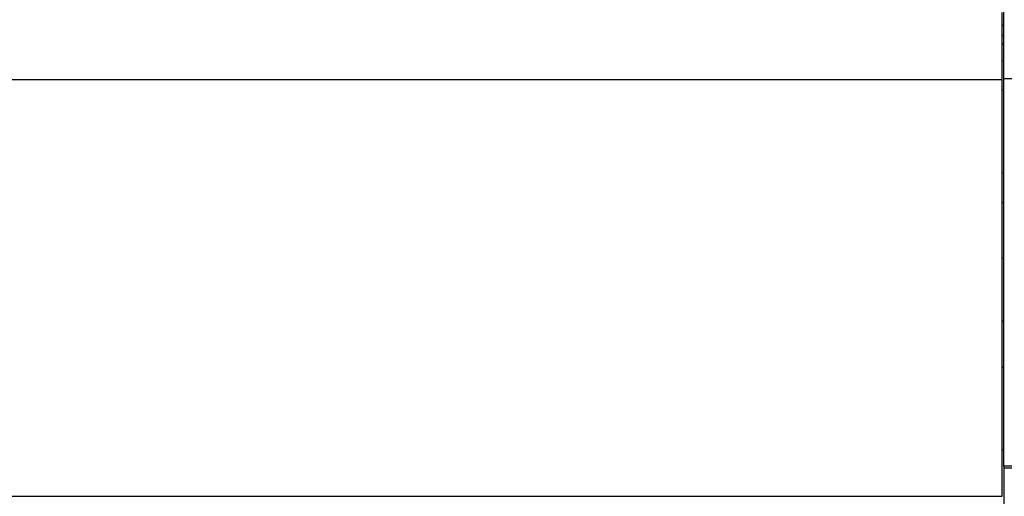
# Model space of a CAD drawing. Header units: inches. Extents: x 0 to 23760, y -13 to 16800.
# Tile 207 of 222: x 19366 to 20691, y 13010 to 13652. Entities that reach past the tile are written whole.
import ezdxf

# ---------------------------------------------------------------- set-up
doc = ezdxf.new("R2010")
doc.units = ezdxf.units.IN
doc.layers.add('254', color=7, linetype='Continuous', true_color=0xffffff)

msp = doc.modelspace()

# ---------------------------------------------------------------- linework, layer by layer
at = {"layer": '254', "color": 2, "linetype": 'Continuous', "lineweight": 25}
for p, q in [((20690.504, 13572.419), (20690.504, 13841.157)), ((20688.004, 13571.685), (20688.004, 13661.734)), ((20690.504, 13644.353), (20688.004, 13644.353)), ((20688.003, 13631.467), (20690.504, 13631.467)), ((20690.504, 13619.389), (20688.004, 13619.389)), ((20690.504, 13596.157), (20688.004, 13596.157)), ((19313.004, 13571.685), (20688.004, 13571.685)), ((20688.004, 13009.829), (20688.004, 13571.685)), ((20690.504, 13050.38), (20690.504, 13572.419)), ((21047.004, 13572.419), (20690.504, 13572.419)), ((20690.504, 13557.157), (20688.004, 13557.157)), ((20690.504, 13445.157), (20688.004, 13445.157)), ((20690.504, 13405.157), (20688.004, 13405.157)), ((20688.003, 13330.802), (20690.504, 13330.802)), ((20688.003, 13246.226), (20690.504, 13246.226)), ((20687.961, 13183.909), (20690.504, 13183.909)), ((20687.961, 13073.032), (20690.504, 13073.032)), ((21022.004, 13050.38), (20690.504, 13050.38)), ((20690.504, 13050.38), (20690.504, 13047.641)), ((20690.504, 13047.641), (20690.504, 12968.789)), ((21022.004, 13047.641), (20690.504, 13047.641)), ((19313.004, 13009.829), (20688.004, 13009.829))]:
    msp.add_line(p, q, dxfattribs=at)

doc.saveas('drawing.dxf')
